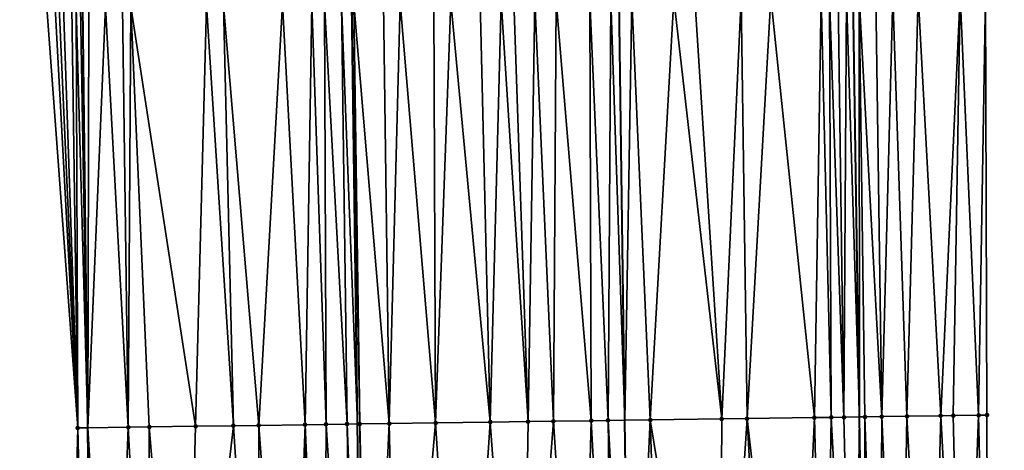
# Model space of a CAD drawing. Header units: feet. Extents: x 2004186 to 2014793, y 836912 to 864902.
# Tile 135 of 256: x 2010466 to 2010513, y 841108 to 841128. Entities that reach past the tile are written whole.
import ezdxf

# ---------------------------------------------------------------- set-up
doc = ezdxf.new("R2010")
doc.units = ezdxf.units.FT
doc.header["$LTSCALE"] = 100
doc.header["$MEASUREMENT"] = 0
for name, color, linetype, lineweight in [('EP_Travel Lane', 5, 'Continuous', 40), ('GPL_Skip Line', 2, 'Continuous', 40), ('Road Shots', 4, 'Continuous', 200), ('Road X-Section', 30, 'Continuous', 13)]:
    doc.layers.add(name, color=color, linetype=linetype, lineweight=lineweight)
doc.layers.add('I-77 SB_MM21-27-Surface-Border', color=7, linetype='Continuous')
doc.layers.add('I-77 SB_MM21-27-Surface-TIN', color=7, linetype='Continuous')

msp = doc.modelspace()

# ---------------------------------------------------------------- linework, layer by layer
at = {"layer": 'EP_Travel Lane'}
for points in [[(2010470.326176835, 841049.1032912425, 347.7258901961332), (2010469.977363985, 841069.097233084, 348.0973061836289), (2010469.687674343, 841089.090670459, 348.4523907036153), (2010469.458233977, 841109.0861767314, 348.8263671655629), (2010469.228815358, 841129.081699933, 349.1584809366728), (2010468.999403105, 841149.0766682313, 349.514923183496), (2010468.769974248, 841169.0730838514, 349.815713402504), (2010468.640472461, 841189.0691203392, 350.168397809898), (2010468.612865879, 841209.0665283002, 350.5445575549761), (2010468.584969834, 841229.2936966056, 350.9292817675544), (2010468.556831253, 841249.696725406, 351.3239156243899), (2010468.529251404, 841269.6946229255, 351.6974520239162), (2010468.591690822, 841289.6923852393, 352.0395385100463), (2010468.745940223, 841309.6874083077, 352.4416888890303), (2010468.900218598, 841329.6830928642, 352.8248653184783), (2010469.054497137, 841349.6787988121, 353.2083813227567), (2010469.208770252, 841369.6738015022, 353.6004826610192), (2010469.497755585, 841389.6686860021, 353.9900393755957)], [(2010506.947924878, 841049.6166984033, 347.1537764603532), (2010506.703551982, 841069.6115058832, 347.521280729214), (2010506.428442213, 841089.6057693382, 347.8799774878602), (2010506.12200683, 841109.5995052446, 348.2335077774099), (2010505.815562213, 841129.5938436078, 348.5806898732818), (2010505.509115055, 841149.5883477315, 348.9379836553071), (2010505.202714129, 841169.5823916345, 349.272179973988), (2010505.043009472, 841189.5789698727, 349.634395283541), (2010505.032880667, 841209.5767884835, 350.0411888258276), (2010505.022806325, 841229.4670785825, 350.4218220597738), (2010505.012775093, 841249.2722537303, 350.8272575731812), (2010505.002656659, 841269.2702201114, 351.2023619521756), (2010505.052789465, 841289.2670007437, 351.5802791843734), (2010505.164352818, 841309.2635476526, 351.9483654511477), (2010505.275912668, 841329.259466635, 352.3346658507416), (2010505.387475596, 841349.2559374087, 352.6996424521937), (2010505.499053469, 841369.2521676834, 353.1036261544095), (2010505.746330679, 841389.2465528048, 353.4565571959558)]]:
    msp.add_polyline3d(points, dxfattribs=at)
at = {"layer": 'GPL_Skip Line'}
for points in [[(2010483.115560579, 841049.2818564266, 347.5653071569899), (2010482.83658186, 841069.2766481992, 347.9327338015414), (2010482.557614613, 841089.270617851, 348.2778481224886), (2010482.278636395, 841109.2653737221, 348.636879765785), (2010481.999660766, 841129.2599440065, 348.9873563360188), (2010481.732939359, 841149.2547826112, 349.3326728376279), (2010481.610244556, 841169.2517298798, 349.6747319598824), (2010481.621659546, 841189.2494891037, 350.0541400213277), (2010481.633074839, 841209.2477780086, 350.4217604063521), (2010481.644551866, 841229.3542189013, 350.8305335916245), (2010481.656076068, 841249.5433052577, 351.1940973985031), (2010481.667491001, 841269.5409647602, 351.560014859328), (2010481.678905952, 841289.5386554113, 351.9321698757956), (2010481.690320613, 841309.535837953, 352.3146089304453), (2010481.701735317, 841329.5330961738, 352.7015726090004), (2010481.744860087, 841349.5308000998, 353.047134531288), (2010481.95771623, 841369.5251291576, 353.4531208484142), (2010482.310733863, 841389.5190231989, 353.8279005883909)], [(2010495.804256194, 841049.4598734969, 347.3600128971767), (2010495.529776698, 841069.4543842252, 347.7339571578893), (2010495.255307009, 841089.4481805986, 348.1043761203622), (2010494.980825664, 841109.4428259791, 348.4546084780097), (2010494.706338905, 841129.4378657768, 348.783599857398), (2010494.431858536, 841149.4324400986, 349.1494141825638), (2010494.157377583, 841169.4270569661, 349.4919472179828), (2010493.8828987, 841189.4215230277, 349.8582159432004), (2010493.608423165, 841209.4157451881, 350.2470860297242), (2010493.425419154, 841229.4106769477, 350.6458651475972), (2010493.497891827, 841249.4055098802, 351.028242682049), (2010493.735743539, 841269.4005077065, 351.3978442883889), (2010493.973592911, 841289.3953088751, 351.7721775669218), (2010494.211443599, 841309.390220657, 352.1391192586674), (2010494.44929091, 841329.3848485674, 352.5185264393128), (2010494.687144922, 841349.3800397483, 352.873081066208), (2010494.924990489, 841369.374521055, 353.2730920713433), (2010495.162840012, 841389.3693348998, 353.6398672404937)]]:
    msp.add_polyline3d(points, dxfattribs=at)
at = {"layer": 'I-77 SB_MM21-27-Surface-Border', "color": 3, "linetype": 'ByBlock', "lineweight": -2}
for points in [[(2010468.00697453, 841049.0710491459, 347.7475821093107), (2010468.332431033, 841069.074340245, 348.1150695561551), (2010468.457926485, 841089.0734212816, 348.4719945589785), (2010468.983361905, 841109.0796207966, 348.8285577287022), (2010467.508994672, 841129.0577174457, 349.1802852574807), (2010467.234512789, 841149.0524020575, 349.5170262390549), (2010466.760034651, 841169.0454411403, 349.8187242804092), (2010466.485566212, 841189.0391464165, 350.1890685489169), (2010466.411073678, 841209.0359795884, 350.5603530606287), (2010466.22571978, 841229.2826547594, 350.9526827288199), (2010466.299748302, 841249.723348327, 351.3361447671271), (2010466.537600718, 841269.7184053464, 351.6927129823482), (2010466.975441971, 841289.7113344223, 352.0547910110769), (2010467.213280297, 841309.7052070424, 352.4645242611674), (2010467.45113084, 841329.7001065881, 352.8369535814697), (2010468.488924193, 841349.6854404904, 353.213072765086), (2010468.526777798, 841369.6817869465, 353.6067672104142), (2010468.364662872, 841389.6819684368, 354.0015954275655)], [(2010511.361773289, 841389.183310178, 353.2472468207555), (2010510.923949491, 841369.1918483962, 352.8955424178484), (2010510.886080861, 841349.1942388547, 352.4975332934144), (2010511.048205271, 841329.1948546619, 352.1159477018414), (2010511.01034741, 841309.198150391, 351.7298717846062), (2010511.172465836, 841289.198263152, 351.3567615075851), (2010511.134607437, 841269.2015136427, 350.98084508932), (2010511.096740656, 841249.2040594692, 350.6015202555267), (2010511.025202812, 841229.4983774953, 350.1976608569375), (2010511.206638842, 841209.6665230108, 349.7975713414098), (2010511.481119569, 841189.6719226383, 349.3932578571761), (2010511.755609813, 841169.6766289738, 349.0184022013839), (2010512.030080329, 841149.6827723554, 348.667966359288), (2010512.104591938, 841129.6845496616, 348.3252830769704), (2010512.179095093, 841109.6869427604, 347.9797780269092), (2010512.253583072, 841089.6904414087, 347.6289492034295), (2010512.128104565, 841069.6901259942, 347.2845300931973), (2010513.002515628, 841049.7047184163, 346.8908977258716)]]:
    msp.add_polyline3d(points, dxfattribs=at)
at = {"layer": 'I-77 SB_MM21-27-Surface-TIN', "color": 128, "linetype": 'ByBlock', "lineweight": -2}
for points in [[(2010505.505275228, 841129.5894758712, 348.5870107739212), (2010505.105314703, 841129.5838548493, 348.5946327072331), (2010505.379797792, 841109.5890824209, 348.2473543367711)], [(2010505.505275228, 841129.5894758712, 348.5870107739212), (2010505.379797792, 841109.5890824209, 348.2473543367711), (2010506.12200683, 841109.5995052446, 348.2335077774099)], [(2010505.505275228, 841129.5894758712, 348.5870107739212), (2010506.12200683, 841109.5995052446, 348.2335077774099), (2010505.815562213, 841129.5938436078, 348.5806898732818)], [(2010506.10521583, 841129.5979209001, 348.574789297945), (2010505.815562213, 841129.5938436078, 348.5806898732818), (2010506.12200683, 841109.5995052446, 348.2335077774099)], [(2010506.905134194, 841129.60935852, 348.5481176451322), (2010506.10521583, 841129.5979209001, 348.574789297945), (2010507.179617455, 841109.6145734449, 348.200982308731)], [(2010506.10521583, 841129.5979209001, 348.574789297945), (2010506.12200683, 841109.5995052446, 348.2335077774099), (2010506.379699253, 841109.6031240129, 348.2287002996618)], [(2010506.10521583, 841129.5979209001, 348.574789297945), (2010506.379699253, 841109.6031240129, 348.2287002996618), (2010507.179617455, 841109.6145734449, 348.200982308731)], [(2010507.705050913, 841129.620915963, 348.5144445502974), (2010506.905134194, 841129.60935852, 348.5481176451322), (2010507.179617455, 841109.6145734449, 348.200982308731)], [(2010507.705050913, 841129.620915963, 348.5144445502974), (2010507.179617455, 841109.6145734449, 348.200982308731), (2010508.37949386, 841109.6318130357, 348.15553164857)], [(2010508.904925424, 841129.6382934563, 348.4615199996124), (2010507.705050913, 841129.620915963, 348.5144445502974), (2010508.37949386, 841109.6318130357, 348.15553164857)], [(2010508.904925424, 841129.6382934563, 348.4615199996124), (2010508.37949386, 841109.6318130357, 348.15553164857), (2010509.979326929, 841109.654954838, 348.0857157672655)], [(2010510.904717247, 841129.6671852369, 348.37744400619), (2010508.904925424, 841129.6382934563, 348.4615199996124), (2010509.979326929, 841109.654954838, 348.0857157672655)], [(2010510.904717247, 841129.6671852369, 348.37744400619), (2010509.979326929, 841109.654954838, 348.0857157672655), (2010510.579264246, 841109.6636391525, 348.0591714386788)], [(2010510.904717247, 841129.6671852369, 348.37744400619), (2010510.579264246, 841109.6636391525, 348.0591714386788), (2010511.779136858, 841109.6811549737, 347.9973702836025)], [(2010510.904717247, 841129.6671852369, 348.37744400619), (2010511.779136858, 841109.6811549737, 347.9973702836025), (2010512.104591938, 841129.6845496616, 348.3252830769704)], [(2010512.104591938, 841129.6845496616, 348.3252830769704), (2010511.779136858, 841109.6811549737, 347.9973702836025), (2010512.179095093, 841109.6869427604, 347.9797780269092)], [(2010471.508615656, 841129.1127811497, 349.1710586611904), (2010474.582820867, 841109.1574686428, 348.7705645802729), (2010475.10826066, 841129.1633496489, 349.1036707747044)], [(2010475.10826066, 841129.1633496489, 349.1036707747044), (2010474.582820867, 841109.1574686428, 348.7705645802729), (2010476.382642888, 841109.1827879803, 348.7343549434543)], [(2010475.908181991, 841129.1745711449, 349.0896275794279), (2010475.10826066, 841129.1633496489, 349.1036707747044), (2010476.382642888, 841109.1827879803, 348.7343549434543)], [(2010478.707911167, 841129.2135172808, 349.0597061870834), (2010475.908181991, 841129.1745711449, 349.0896275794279), (2010477.582525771, 841109.1995556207, 348.7168397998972)], [(2010475.908181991, 841129.1745711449, 349.0896275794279), (2010476.382642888, 841109.1827879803, 348.7343549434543), (2010477.582525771, 841109.1995556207, 348.7168397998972)], [(2010478.707911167, 841129.2135172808, 349.0597061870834), (2010477.582525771, 841109.1995556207, 348.7168397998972), (2010479.782312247, 841109.2302096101, 348.689859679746)], [(2010480.107774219, 841129.2331023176, 349.0382029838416), (2010478.707911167, 841129.2135172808, 349.0597061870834), (2010479.782312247, 841109.2302096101, 348.689859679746)], [(2010480.107774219, 841129.2331023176, 349.0382029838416), (2010479.782312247, 841109.2302096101, 348.689859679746), (2010480.78221331, 841109.2442802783, 348.6694845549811)], [(2010480.707714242, 841129.241589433, 349.0235223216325), (2010480.107774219, 841129.2331023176, 349.0382029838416), (2010480.78221331, 841109.2442802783, 348.6694845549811)], [(2010481.507632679, 841129.2530217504, 348.9971605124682), (2010480.707714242, 841129.241589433, 349.0235223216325), (2010481.78211337, 841109.2584239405, 348.6447888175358)], [(2010480.707714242, 841129.241589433, 349.0235223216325), (2010480.78221331, 841109.2442802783, 348.6694845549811), (2010481.78211337, 841109.2584239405, 348.6447888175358)], [(2010481.507632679, 841129.2530217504, 348.9971605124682), (2010482.278636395, 841109.2653737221, 348.636879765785), (2010481.999660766, 841129.2599440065, 348.9873563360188)], [(2010481.507632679, 841129.2530217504, 348.9971605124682), (2010481.78211337, 841109.2584239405, 348.6447888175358), (2010482.278636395, 841109.2653737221, 348.636879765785)], [(2010482.107573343, 841129.2614622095, 348.9852060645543), (2010481.999660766, 841129.2599440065, 348.9873563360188), (2010482.382054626, 841109.2668212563, 348.635232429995)], [(2010482.382054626, 841109.2668212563, 348.635232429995), (2010481.999660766, 841129.2599440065, 348.9873563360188), (2010482.278636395, 841109.2653737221, 348.636879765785)], [(2010483.507438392, 841129.2809016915, 348.9722078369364), (2010482.107573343, 841129.2614622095, 348.9852060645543), (2010483.781919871, 841109.2862465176, 348.6229064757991)], [(2010482.107573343, 841129.2614622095, 348.9852060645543), (2010482.382054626, 841109.2668212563, 348.635232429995), (2010483.781919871, 841109.2862465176, 348.6229064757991)], [(2010484.307359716, 841129.2921237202, 348.9581335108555), (2010483.507438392, 841129.2809016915, 348.9722078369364), (2010483.781919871, 841109.2862465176, 348.6229064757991)], [(2010484.307359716, 841129.2921237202, 348.9581335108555), (2010483.781919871, 841109.2862465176, 348.6229064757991), (2010485.98170495, 841109.3170022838, 348.5899020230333)], [(2010485.907201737, 841129.3146133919, 348.9273195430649), (2010484.307359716, 841129.2921237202, 348.9581335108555), (2010485.98170495, 841109.3170022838, 348.5899020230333)], [(2010486.707123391, 841129.3258113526, 348.9146515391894), (2010485.907201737, 841129.3146133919, 348.9273195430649), (2010485.98170495, 841109.3170022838, 348.5899020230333)], [(2010486.707123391, 841129.3258113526, 348.9146515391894), (2010485.98170495, 841109.3170022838, 348.5899020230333), (2010488.581450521, 841109.3533814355, 348.5490364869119)], [(2010488.106987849, 841129.3452939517, 348.899133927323), (2010486.707123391, 841129.3258113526, 348.9146515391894), (2010488.581450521, 841109.3533814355, 348.5490364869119)], [(2010489.106889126, 841129.359348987, 348.8799341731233), (2010488.106987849, 841129.3452939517, 348.899133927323), (2010488.581450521, 841109.3533814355, 348.5490364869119)], [(2010489.106889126, 841129.359348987, 348.8799341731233), (2010488.581450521, 841109.3533814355, 348.5490364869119), (2010490.381275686, 841109.3784717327, 348.5263841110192)], [(2010489.706830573, 841129.3677323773, 348.87131433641), (2010489.106889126, 841129.359348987, 348.8799341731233), (2010490.381275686, 841109.3784717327, 348.5263841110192)], [(2010490.70673075, 841129.3818675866, 348.8474299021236), (2010489.706830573, 841129.3677323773, 348.87131433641), (2010490.381275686, 841109.3784717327, 348.5263841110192)], [(2010490.70673075, 841129.3818675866, 348.8474299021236), (2010490.381275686, 841109.3784717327, 348.5263841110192), (2010491.581157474, 841109.3953191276, 348.5041481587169)], [(2010491.706632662, 841129.395876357, 348.8309334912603), (2010490.70673075, 841129.3818675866, 348.8474299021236), (2010491.581157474, 841109.3953191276, 348.5041481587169)], [(2010491.706632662, 841129.395876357, 348.8309334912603), (2010491.581157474, 841109.3953191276, 348.5041481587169), (2010493.380983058, 841109.4203789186, 348.4833014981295)], [(2010493.306477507, 841129.4181603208, 348.8121393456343), (2010491.706632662, 841129.395876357, 348.8309334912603), (2010493.380983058, 841109.4203789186, 348.4833014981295)], [(2010494.306378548, 841129.4322325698, 348.7919337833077), (2010493.306477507, 841129.4181603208, 348.8121393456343), (2010494.180904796, 841109.4315707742, 348.4708298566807)], [(2010493.306477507, 841129.4181603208, 348.8121393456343), (2010493.380983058, 841109.4203789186, 348.4833014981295), (2010494.180904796, 841109.4315707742, 348.4708298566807)], [(2010494.306378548, 841129.4322325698, 348.7919337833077), (2010494.180904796, 841109.4315707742, 348.4708298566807), (2010494.980825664, 841109.4428259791, 348.4546084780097)], [(2010494.306378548, 841129.4322325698, 348.7919337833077), (2010494.980825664, 841109.4428259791, 348.4546084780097), (2010494.706338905, 841129.4378657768, 348.783599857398)], [(2010495.306279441, 841129.4463155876, 348.7710989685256), (2010494.706338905, 841129.4378657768, 348.783599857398), (2010494.980825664, 841109.4428259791, 348.4546084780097)], [(2010495.306279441, 841129.4463155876, 348.7710989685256), (2010494.980825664, 841109.4428259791, 348.4546084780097), (2010496.180706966, 841109.4597087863, 348.4302764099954)], [(2010497.306083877, 841129.474288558, 348.7407104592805), (2010495.306279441, 841129.4463155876, 348.7710989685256), (2010496.180706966, 841109.4597087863, 348.4302764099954)], [(2010497.306083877, 841129.474288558, 348.7407104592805), (2010496.180706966, 841109.4597087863, 348.4302764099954), (2010499.580374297, 841109.507278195, 348.3770338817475)], [(2010498.305986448, 841129.4882493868, 348.7270153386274), (2010497.306083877, 841129.474288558, 348.7407104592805), (2010499.580374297, 841109.507278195, 348.3770338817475)], [(2010500.505768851, 841129.5192000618, 348.683046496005), (2010498.305986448, 841129.4882493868, 348.7270153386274), (2010499.580374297, 841109.507278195, 348.3770338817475)], [(2010500.505768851, 841129.5192000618, 348.683046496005), (2010499.580374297, 841109.507278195, 348.3770338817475), (2010500.78025568, 841109.5241551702, 348.3530470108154)], [(2010501.905630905, 841129.5388577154, 348.6573001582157), (2010500.505768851, 841129.5192000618, 348.683046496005), (2010500.78025568, 841109.5241551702, 348.3530470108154)], [(2010501.905630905, 841129.5388577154, 348.6573001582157), (2010500.78025568, 841109.5241551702, 348.3530470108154), (2010503.979938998, 841109.5691872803, 348.2874931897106)], [(2010504.305395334, 841129.5724904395, 348.6170265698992), (2010501.905630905, 841129.5388577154, 348.6573001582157), (2010503.979938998, 841109.5691872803, 348.2874931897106)], [(2010504.305395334, 841129.5724904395, 348.6170265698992), (2010503.979938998, 841109.5691872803, 348.2874931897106), (2010504.779858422, 841109.5805477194, 348.2650428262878)], [(2010504.705355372, 841129.5781469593, 348.6073304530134), (2010504.305395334, 841129.5724904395, 348.6170265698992), (2010504.779858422, 841109.5805477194, 348.2650428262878)], [(2010505.105314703, 841129.5838548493, 348.5946327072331), (2010504.705355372, 841129.5781469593, 348.6073304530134), (2010505.379797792, 841109.5890824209, 348.2473543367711)], [(2010504.705355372, 841129.5781469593, 348.6073304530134), (2010504.779858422, 841109.5805477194, 348.2650428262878), (2010505.379797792, 841109.5890824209, 348.2473543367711)], [(2010467.908957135, 841129.0631972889, 349.1809126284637), (2010467.508994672, 841129.0577174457, 349.1802852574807), (2010468.983361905, 841109.0796207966, 348.8285577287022)], [(2010468.108937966, 841129.0659663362, 349.1795244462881), (2010467.908957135, 841129.0631972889, 349.1809126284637), (2010468.983361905, 841109.0796207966, 348.8285577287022)], [(2010468.308918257, 841129.0687747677, 349.175834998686), (2010468.108937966, 841129.0659663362, 349.1795244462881), (2010468.983361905, 841109.0796207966, 348.8285577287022)], [(2010468.708877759, 841129.0744702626, 349.1638614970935), (2010468.308918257, 841129.0687747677, 349.175834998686), (2010468.983361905, 841109.0796207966, 348.8285577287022)], [(2010468.908857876, 841129.0772913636, 349.1594317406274), (2010468.708877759, 841129.0744702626, 349.1638614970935), (2010468.983361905, 841109.0796207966, 348.8285577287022)], [(2010469.108838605, 841129.0800678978, 349.1576061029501), (2010468.908857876, 841129.0772913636, 349.1594317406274), (2010469.458233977, 841109.0861767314, 348.8263671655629)], [(2010468.908857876, 841129.0772913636, 349.1594317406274), (2010468.983361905, 841109.0796207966, 348.8285577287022), (2010469.458233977, 841109.0861767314, 348.8263671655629)], [(2010469.108838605, 841129.0800678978, 349.1576061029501), (2010469.458233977, 841109.0861767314, 348.8263671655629), (2010469.228815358, 841129.081699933, 349.1584809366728)], [(2010469.508801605, 841129.0855085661, 349.1605225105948), (2010469.228815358, 841129.081699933, 349.1584809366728), (2010469.458233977, 841109.0861767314, 348.8263671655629)], [(2010470.308728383, 841129.0963332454, 349.1696659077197), (2010469.458233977, 841109.0861767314, 348.8263671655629), (2010471.383133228, 841109.1127512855, 348.8174876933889)], [(2010470.308728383, 841129.0963332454, 349.1696659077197), (2010469.508801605, 841129.0855085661, 349.1605225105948), (2010469.458233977, 841109.0861767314, 348.8263671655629)], [(2010471.108654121, 841129.1072337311, 349.1743798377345), (2010470.308728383, 841129.0963332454, 349.1696659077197), (2010471.383133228, 841109.1127512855, 348.8174876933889)], [(2010471.508615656, 841129.1127811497, 349.1710586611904), (2010471.108654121, 841129.1072337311, 349.1743798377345), (2010471.383133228, 841109.1127512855, 348.8174876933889)], [(2010471.508615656, 841129.1127811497, 349.1710586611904), (2010471.383133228, 841109.1127512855, 348.8174876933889), (2010472.383036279, 841109.1266771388, 348.8056844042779)], [(2010471.508615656, 841129.1127811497, 349.1710586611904), (2010472.383036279, 841109.1266771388, 348.8056844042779), (2010474.582820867, 841109.1574686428, 348.7705645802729)], [(2010499.580374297, 841109.507278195, 348.3770338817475), (2010496.180706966, 841109.4597087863, 348.4302764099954), (2010499.454892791, 841089.5071812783, 348.032373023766)], [(2010500.78025568, 841109.5241551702, 348.3530470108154), (2010499.580374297, 841109.507278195, 348.3770338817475), (2010499.454892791, 841089.5071812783, 348.032373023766)], [(2010500.78025568, 841109.5241551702, 348.3530470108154), (2010499.454892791, 841089.5071812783, 348.032373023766), (2010501.854654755, 841089.5409935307, 347.9860224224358)], [(2010503.979938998, 841109.5691872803, 348.2874931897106), (2010500.78025568, 841109.5241551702, 348.3530470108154), (2010503.054536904, 841089.5578146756, 347.9673810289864)], [(2010500.78025568, 841109.5241551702, 348.3530470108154), (2010501.854654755, 841089.5409935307, 347.9860224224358), (2010503.054536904, 841089.5578146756, 347.9673810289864)], [(2010503.979938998, 841109.5691872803, 348.2874931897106), (2010503.054536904, 841089.5578146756, 347.9673810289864), (2010504.454396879, 841089.5776238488, 347.935789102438)], [(2010504.779858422, 841109.5805477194, 348.2650428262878), (2010503.979938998, 841109.5691872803, 348.2874931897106), (2010504.454396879, 841089.5776238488, 347.935789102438)], [(2010504.779858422, 841109.5805477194, 348.2650428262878), (2010504.454396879, 841089.5776238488, 347.935789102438), (2010505.854255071, 841089.5975628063, 347.8972729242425)], [(2010505.379797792, 841109.5890824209, 348.2473543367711), (2010504.779858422, 841109.5805477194, 348.2650428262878), (2010505.854255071, 841089.5975628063, 347.8972729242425)], [(2010505.379797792, 841109.5890824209, 348.2473543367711), (2010505.854255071, 841089.5975628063, 347.8972729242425), (2010506.12200683, 841109.5995052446, 348.2335077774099)], [(2010505.854255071, 841089.5975628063, 347.8972729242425), (2010506.428442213, 841089.6057693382, 347.8799774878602), (2010506.12200683, 841109.5995052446, 348.2335077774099)], [(2010506.379699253, 841109.6031240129, 348.2287002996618), (2010506.12200683, 841109.5995052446, 348.2335077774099), (2010506.428442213, 841089.6057693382, 347.8799774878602)], [(2010507.179617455, 841109.6145734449, 348.200982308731), (2010506.379699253, 841109.6031240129, 348.2287002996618), (2010507.054132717, 841089.6147119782, 347.8611306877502)], [(2010506.379699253, 841109.6031240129, 348.2287002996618), (2010506.428442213, 841089.6057693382, 347.8799774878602), (2010507.054132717, 841089.6147119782, 347.8611306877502)], [(2010507.179617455, 841109.6145734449, 348.200982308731), (2010507.054132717, 841089.6147119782, 347.8611306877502), (2010508.054028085, 841089.62919747, 347.820634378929)], [(2010508.37949386, 841109.6318130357, 348.15553164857), (2010507.179617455, 841109.6145734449, 348.200982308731), (2010508.054028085, 841089.62919747, 347.820634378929)], [(2010508.37949386, 841109.6318130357, 348.15553164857), (2010508.054028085, 841089.62919747, 347.820634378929), (2010509.453880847, 841089.649531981, 347.7610146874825)], [(2010509.979326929, 841109.654954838, 348.0857157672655), (2010508.37949386, 841109.6318130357, 348.15553164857), (2010509.453880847, 841089.649531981, 347.7610146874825)], [(2010509.979326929, 841109.654954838, 348.0857157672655), (2010509.453880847, 841089.649531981, 347.7610146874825), (2010511.053711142, 841089.6728758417, 347.6873069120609)], [(2010510.579264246, 841109.6636391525, 348.0591714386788), (2010509.979326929, 841109.654954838, 348.0857157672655), (2010511.053711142, 841089.6728758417, 347.6873069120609)], [(2010511.779136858, 841109.6811549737, 347.9973702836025), (2010510.579264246, 841109.6636391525, 348.0591714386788), (2010511.053711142, 841089.6728758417, 347.6873069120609)], [(2010511.779136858, 841109.6811549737, 347.9973702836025), (2010511.053711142, 841089.6728758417, 347.6873069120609), (2010512.253583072, 841089.6904414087, 347.6289492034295)], [(2010511.779136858, 841109.6811549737, 347.9973702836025), (2010512.253583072, 841089.6904414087, 347.6289492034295), (2010512.179095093, 841109.6869427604, 347.9797780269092)], [(2010468.983361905, 841109.0796207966, 348.8285577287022), (2010468.457926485, 841089.0734212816, 348.4719945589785), (2010469.457827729, 841089.0874787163, 348.4543359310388)], [(2010468.983361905, 841109.0796207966, 348.8285577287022), (2010469.457827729, 841089.0874787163, 348.4543359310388), (2010469.458233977, 841109.0861767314, 348.8263671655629)], [(2010469.457827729, 841089.0874787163, 348.4543359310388), (2010469.687674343, 841089.090670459, 348.4523907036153), (2010469.458233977, 841109.0861767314, 348.8263671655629)], [(2010471.383133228, 841109.1127512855, 348.8174876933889), (2010469.458233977, 841109.0861767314, 348.8263671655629), (2010470.657712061, 841089.1041407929, 348.4441811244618)], [(2010470.657712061, 841089.1041407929, 348.4441811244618), (2010469.458233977, 841109.0861767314, 348.8263671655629), (2010469.687674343, 841089.090670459, 348.4523907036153)], [(2010471.383133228, 841109.1127512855, 348.8174876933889), (2010470.657712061, 841089.1041407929, 348.4441811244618), (2010472.457538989, 841089.1291026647, 348.4306158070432)], [(2010472.383036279, 841109.1266771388, 348.8056844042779), (2010471.383133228, 841109.1127512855, 348.8174876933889), (2010472.457538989, 841089.1291026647, 348.4306158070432)], [(2010472.383036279, 841109.1266771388, 348.8056844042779), (2010474.057382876, 841089.1514564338, 348.4097312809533), (2010474.582820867, 841109.1574686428, 348.7705645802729)], [(2010472.383036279, 841109.1266771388, 348.8056844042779), (2010472.457538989, 841089.1291026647, 348.4306158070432), (2010474.057382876, 841089.1514564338, 348.4097312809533)], [(2010476.382642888, 841109.1827879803, 348.7343549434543), (2010474.057382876, 841089.1514564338, 348.4097312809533), (2010477.657030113, 841089.2018623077, 348.3568780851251)], [(2010476.382642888, 841109.1827879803, 348.7343549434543), (2010474.582820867, 841109.1574686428, 348.7705645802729), (2010474.057382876, 841089.1514564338, 348.4097312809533)], [(2010477.582525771, 841109.1995556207, 348.7168397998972), (2010476.382642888, 841109.1827879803, 348.7343549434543), (2010477.657030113, 841089.2018623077, 348.3568780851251)], [(2010479.782312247, 841109.2302096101, 348.689859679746), (2010477.582525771, 841109.1995556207, 348.7168397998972), (2010479.056894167, 841089.2213743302, 348.3411397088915)], [(2010477.582525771, 841109.1995556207, 348.7168397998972), (2010477.657030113, 841089.2018623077, 348.3568780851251), (2010479.056894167, 841089.2213743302, 348.3411397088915)], [(2010479.782312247, 841109.2302096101, 348.689859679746), (2010479.056894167, 841089.2213743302, 348.3411397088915), (2010480.056797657, 841089.2352681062, 348.3322125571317)], [(2010480.78221331, 841109.2442802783, 348.6694845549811), (2010479.782312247, 841109.2302096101, 348.689859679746), (2010480.656738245, 841089.2437140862, 348.3210028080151)], [(2010479.782312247, 841109.2302096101, 348.689859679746), (2010480.056797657, 841089.2352681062, 348.3322125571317), (2010480.656738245, 841089.2437140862, 348.3210028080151)], [(2010480.78221331, 841109.2442802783, 348.6694845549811), (2010480.656738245, 841089.2437140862, 348.3210028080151), (2010482.056597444, 841089.2635798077, 348.2863939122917)], [(2010481.78211337, 841109.2584239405, 348.6447888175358), (2010480.78221331, 841109.2442802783, 348.6694845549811), (2010482.056597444, 841089.2635798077, 348.2863939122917)], [(2010481.78211337, 841109.2584239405, 348.6447888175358), (2010482.557614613, 841089.270617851, 348.2778481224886), (2010482.278636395, 841109.2653737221, 348.636879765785)], [(2010481.78211337, 841109.2584239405, 348.6447888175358), (2010482.056597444, 841089.2635798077, 348.2863939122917), (2010482.557614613, 841089.270617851, 348.2778481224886)], [(2010482.382054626, 841109.2668212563, 348.635232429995), (2010482.278636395, 841109.2653737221, 348.636879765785), (2010482.557614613, 841089.270617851, 348.2778481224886)], [(2010483.781919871, 841109.2862465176, 348.6229064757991), (2010482.382054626, 841109.2668212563, 348.635232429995), (2010482.856518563, 841089.2748167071, 348.272749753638)], [(2010482.382054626, 841109.2668212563, 348.635232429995), (2010482.557614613, 841089.270617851, 348.2778481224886), (2010482.856518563, 841089.2748167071, 348.272749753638)], [(2010483.781919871, 841109.2862465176, 348.6229064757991), (2010482.856518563, 841089.2748167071, 348.272749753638), (2010484.256381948, 841089.2943773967, 348.2544148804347)], [(2010485.98170495, 841109.3170022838, 348.5899020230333), (2010483.781919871, 841109.2862465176, 348.6229064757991), (2010484.256381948, 841089.2943773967, 348.2544148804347)], [(2010485.98170495, 841109.3170022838, 348.5899020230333), (2010484.256381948, 841089.2943773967, 348.2544148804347), (2010487.256088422, 841089.3363500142, 348.2120926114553)], [(2010488.581450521, 841109.3533814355, 348.5490364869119), (2010485.98170495, 841109.3170022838, 348.5899020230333), (2010487.256088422, 841089.3363500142, 348.2120926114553)], [(2010488.581450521, 841109.3533814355, 348.5490364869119), (2010487.256088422, 841089.3363500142, 348.2120926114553), (2010490.05581649, 841089.3753768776, 348.1804654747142)], [(2010490.381275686, 841109.3784717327, 348.5263841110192), (2010488.581450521, 841109.3533814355, 348.5490364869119), (2010490.05581649, 841089.3753768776, 348.1804654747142)], [(2010491.581157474, 841109.3953191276, 348.5041481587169), (2010490.05581649, 841089.3753768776, 348.1804654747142), (2010492.855542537, 841089.4145510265, 348.1409803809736)], [(2010491.581157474, 841109.3953191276, 348.5041481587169), (2010490.381275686, 841109.3784717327, 348.5263841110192), (2010490.05581649, 841089.3753768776, 348.1804654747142)], [(2010493.380983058, 841109.4203789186, 348.4833014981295), (2010491.581157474, 841109.3953191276, 348.5041481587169), (2010492.855542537, 841089.4145510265, 348.1409803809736)], [(2010493.380983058, 841109.4203789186, 348.4833014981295), (2010492.855542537, 841089.4145510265, 348.1409803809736), (2010494.455386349, 841089.436910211, 348.1198069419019)], [(2010494.180904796, 841109.4315707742, 348.4708298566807), (2010493.380983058, 841109.4203789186, 348.4833014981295), (2010494.455386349, 841089.436910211, 348.1198069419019)], [(2010494.180904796, 841109.4315707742, 348.4708298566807), (2010495.255307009, 841089.4481805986, 348.1043761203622), (2010494.980825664, 841109.4428259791, 348.4546084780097)], [(2010494.180904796, 841109.4315707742, 348.4708298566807), (2010494.455386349, 841089.436910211, 348.1198069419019), (2010495.255307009, 841089.4481805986, 348.1043761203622)], [(2010496.180706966, 841109.4597087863, 348.4302764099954), (2010494.980825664, 841109.4428259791, 348.4546084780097), (2010495.255307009, 841089.4481805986, 348.1043761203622)], [(2010496.180706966, 841109.4597087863, 348.4302764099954), (2010495.255307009, 841089.4481805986, 348.1043761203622), (2010496.855148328, 841089.4707213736, 348.0735144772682)], [(2010496.180706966, 841109.4597087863, 348.4302764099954), (2010496.855148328, 841089.4707213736, 348.0735144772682), (2010499.454892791, 841089.5071812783, 348.032373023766)]]:
    msp.add_3dface(points, dxfattribs=at)
at = {"layer": 'Road Shots', "lineweight": 100}
for p in [(2010499.580374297, 841109.507278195, 348.3770338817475), (2010500.78025568, 841109.5241551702, 348.3530470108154), (2010503.979938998, 841109.5691872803, 348.2874931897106), (2010504.779858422, 841109.5805477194, 348.2650428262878), (2010505.379797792, 841109.5890824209, 348.2473543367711), (2010506.379699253, 841109.6031240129, 348.2287002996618), (2010507.179617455, 841109.6145734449, 348.200982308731), (2010508.37949386, 841109.6318130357, 348.15553164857), (2010509.979326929, 841109.654954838, 348.0857157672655), (2010510.579264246, 841109.6636391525, 348.0591714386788), (2010511.779136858, 841109.6811549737, 347.9973702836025), (2010512.179095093, 841109.6869427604, 347.9797780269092), (2010468.983361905, 841109.0796207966, 348.8285577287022), (2010471.383133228, 841109.1127512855, 348.8174876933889), (2010472.383036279, 841109.1266771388, 348.8056844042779), (2010474.582820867, 841109.1574686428, 348.7705645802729), (2010476.382642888, 841109.1827879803, 348.7343549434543), (2010477.582525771, 841109.1995556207, 348.7168397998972), (2010479.782312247, 841109.2302096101, 348.689859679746), (2010480.78221331, 841109.2442802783, 348.6694845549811), (2010481.78211337, 841109.2584239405, 348.6447888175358), (2010482.382054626, 841109.2668212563, 348.635232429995), (2010483.781919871, 841109.2862465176, 348.6229064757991), (2010485.98170495, 841109.3170022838, 348.5899020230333), (2010488.581450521, 841109.3533814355, 348.5490364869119), (2010490.381275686, 841109.3784717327, 348.5263841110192), (2010491.581157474, 841109.3953191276, 348.5041481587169), (2010493.380983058, 841109.4203789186, 348.4833014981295), (2010494.180904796, 841109.4315707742, 348.4708298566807), (2010496.180706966, 841109.4597087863, 348.4302764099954)]:
    msp.add_point(p, dxfattribs=at)
at = {"layer": 'Road X-Section', "extrusion": (-0.01372448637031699, 0.9997630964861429, 0.01689347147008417), "elevation": 813323.0566894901, "flags": 128}
msp.add_lwpolyline([(-2021825.010572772, -13392.93253313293), (-2021827.410572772, -13392.94360474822), (-2021828.410572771, -13392.95540972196), (-2021830.610572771, -13392.99053455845), (-2021832.410572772, -13393.02674936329), (-2021833.610572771, -13393.04426700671), (-2021835.810572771, -13393.0712509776), (-2021836.810572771, -13393.09162901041), (-2021837.810572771, -13393.11632827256), (-2021838.410572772, -13393.12588602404), (-2021839.810572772, -13393.13821373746), (-2021842.010572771, -13393.17122290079), (-2021844.610572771, -13393.21209426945), (-2021846.410572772, -13393.23474987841), (-2021847.610572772, -13393.25698900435), (-2021849.410572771, -13393.27783864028), (-2021850.210572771, -13393.29031206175), (-2021852.210572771, -13393.33087129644), (-2021855.610572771, -13393.38412142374), (-2021856.810572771, -13393.4081117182), (-2021860.010572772, -13393.47367489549), (-2021860.810572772, -13393.49612846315), (-2021861.410572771, -13393.51381947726), (-2021862.410572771, -13393.53247617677), (-2021863.210572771, -13393.56019812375), (-2021864.410572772, -13393.60565527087), (-2021866.010572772, -13393.67548111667), (-2021866.610572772, -13393.7020292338), (-2021867.810572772, -13393.76383920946), (-2021868.210572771, -13393.78143397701)], dxfattribs=at)

doc.saveas('drawing.dxf')
